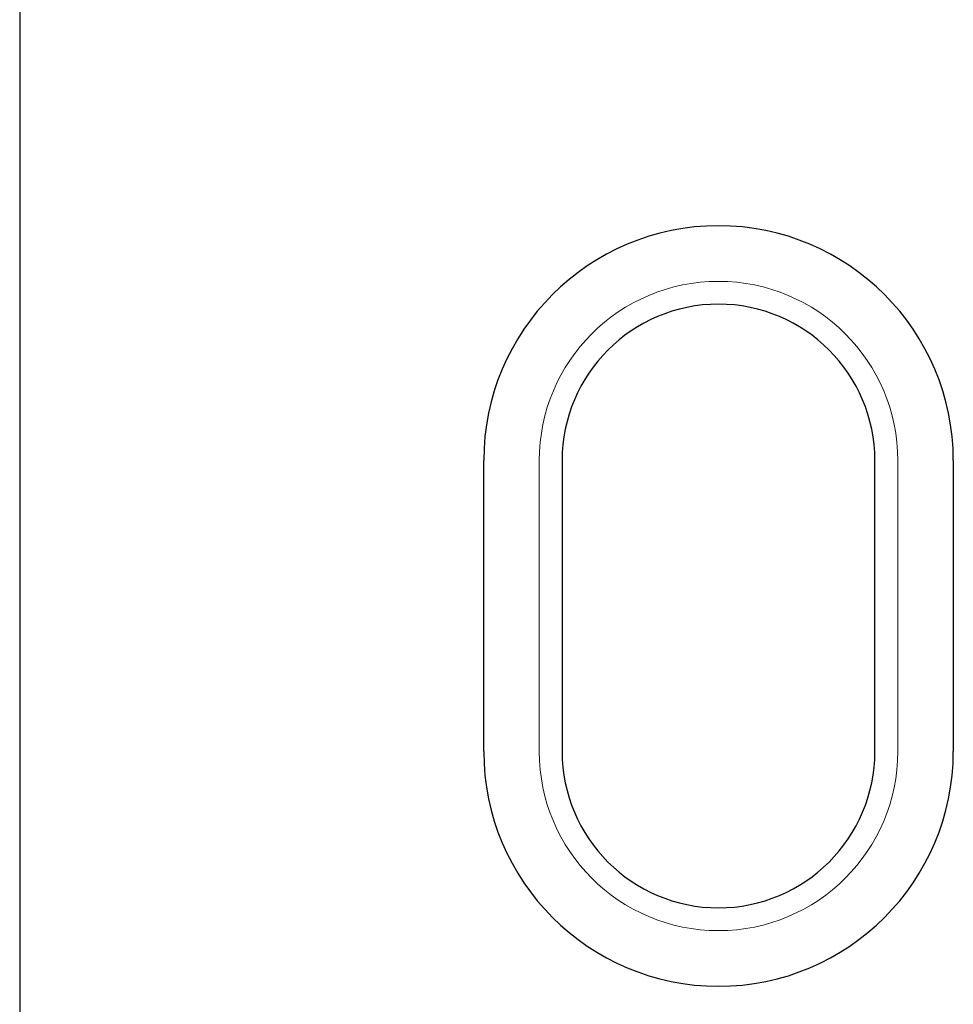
# Model space of a CAD drawing. Header units: metres. Extents: x 232680 to 233262, y 554200 to 554550.
# Tile 49 of 254: x 232746.6252 to 232746.7087, y 554425.84 to 554425.928. Entities that reach past the tile are written whole.
import ezdxf

# ---------------------------------------------------------------- set-up
doc = ezdxf.new("R2010")
doc.units = ezdxf.units.M
doc.layers.add('ACO constructie 035', color=7, linetype='Continuous', lineweight=35)
doc.layers.add('ACO tekst', color=251, linetype='Continuous', lineweight=9)

msp = doc.modelspace()

# ---------------------------------------------------------------- linework, layer by layer
at = {"layer": 'ACO constructie 035', "color": 7, "linetype": 'Continuous', "lineweight": 30}
for p, q in [((232746.625179, 554426.129682), (232746.625179, 554425.749682)), ((232746.625179, 554426.129682), (232746.625179, 554425.749682)), ((232746.666679, 554425.862582), (232746.666679, 554425.888582)), ((232746.67369, 554425.888582), (232746.67369, 554425.862582)), ((232746.701666, 554425.862582), (232746.701666, 554425.888582)), ((232746.708679, 554425.888582), (232746.708679, 554425.862582))]:
    msp.add_line(p, q, dxfattribs=at)
for centre, radius, start, end in [((232746.687679, 554425.888582), 0.021, 0, 180), ((232746.687678, 554425.888582), 0.013988, 0, 180), ((232746.687679, 554425.862582), 0.021, 180, 0), ((232746.687678, 554425.862582), 0.013988, 180, 0)]:
    msp.add_arc(centre, radius, start, end, dxfattribs=at)
at = {"layer": 'ACO tekst'}
for p, q in [((232746.671648, 554425.888582), (232746.671648, 554425.862582)), ((232746.703709, 554425.862582), (232746.703709, 554425.888582))]:
    msp.add_line(p, q, dxfattribs=at)
for centre, start, end in [((232746.687679, 554425.888582), 0, 180), ((232746.687679, 554425.862582), 180, 0)]:
    msp.add_arc(centre, 0.016031, start, end, dxfattribs=at)

doc.saveas('drawing.dxf')
